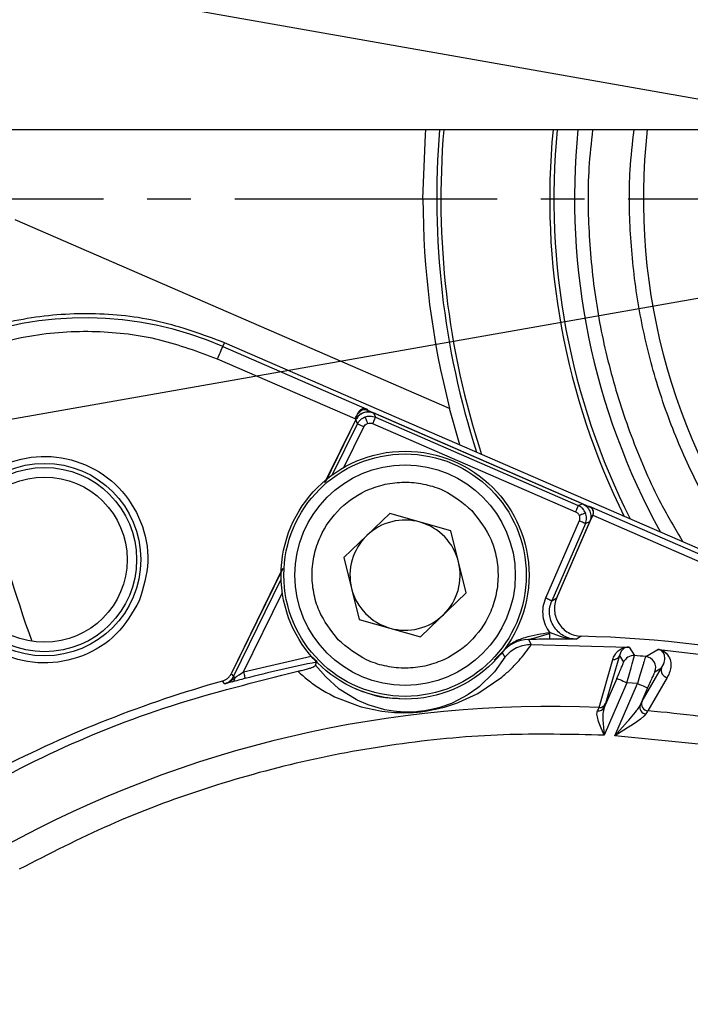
# Model space of a CAD drawing. Header units: millimetres. Extents: x 2719 to 13968, y 3953 to 13921.
# Tile 27 of 160: x 5120 to 5169, y 4874 to 4946. Entities that reach past the tile are written whole.
import ezdxf

# ---------------------------------------------------------------- set-up
doc = ezdxf.new("R2010")
doc.units = ezdxf.units.MM
doc.linetypes.add('CENTER2', pattern=[28.575, 19.05, -3.175, 3.175, -3.175])

msp = doc.modelspace()

# ---------------------------------------------------------------- linework, layer by layer
at = {"color": 30, "true_color": 0xf26722}
for q in [(3185.075, 5290.057), (3185.075, 4575.763)]:
    msp.add_line((5210.556, 4932.91), q, dxfattribs=at)
at = {"color": 7, "linetype": 'Continuous', "lineweight": 25}
for p, q in [((5149.564, 4932.91), (5149.743, 4937.579)), ((5149.743, 4937.579), (5149.77, 4937.923)), ((5149.564, 4932.91), (5150.564, 4932.91)), ((5151.494, 4917.686), (5119.958, 4931.385)), ((5134.791, 4921.615), (5134.859, 4921.772)), ((5134.859, 4921.772), (5134.919, 4921.91)), ((5134.919, 4921.91), (5134.969, 4922.025)), ((5134.969, 4922.025), (5135.006, 4922.11)), ((5135.006, 4922.11), (5135.03, 4922.164)), ((5135.03, 4922.164), (5135.038, 4922.185)), ((5135.038, 4922.185), (5135.157, 4922.457)), ((5135.038, 4922.185), (5145.5, 4917.64)), ((5227.739, 4882.24), (5135.157, 4922.457)), ((5134.64, 4921.268), (5134.717, 4921.445)), ((5144.638, 4916.925), (5134.64, 4921.268)), ((5134.717, 4921.445), (5134.791, 4921.615)), ((5145.5, 4917.64), (5145.529, 4917.561)), ((5145.529, 4917.561), (5161.617, 4910.572)), ((5152.242, 4915.035), (5151.494, 4917.686)), ((5144.679, 4916.881), (5142.426, 4912.28)), ((5144.7, 4916.873), (5142.454, 4912.299)), ((5144.812, 4916.567), (5144.7, 4916.873)), ((5144.859, 4917.382), (5144.881, 4917.322)), ((5145.364, 4917.065), (5145.368, 4917.054)), ((5145.368, 4917.054), (5145.379, 4917.026)), ((5145.379, 4917.026), (5145.395, 4916.982)), ((5145.395, 4916.982), (5145.416, 4916.923)), ((5145.416, 4916.923), (5145.442, 4916.853)), ((5145.442, 4916.853), (5145.472, 4916.773)), ((5145.472, 4916.773), (5145.504, 4916.686)), ((5145.984, 4916.759), (5145.947, 4916.673)), ((5145.975, 4917.358), (5146.108, 4917.043)), ((5161.148, 4910.767), (5145.975, 4917.358)), ((5146.018, 4916.837), (5145.984, 4916.759)), ((5146.048, 4916.906), (5146.018, 4916.837)), ((5146.073, 4916.963), (5146.048, 4916.906)), ((5146.092, 4917.006), (5146.073, 4916.963)), ((5146.103, 4917.033), (5146.092, 4917.006)), ((5146.108, 4917.043), (5146.103, 4917.033)), ((5146.108, 4917.043), (5160.838, 4910.645)), ((5144.822, 4916.562), (5144.812, 4916.567)), ((5144.848, 4916.549), (5144.822, 4916.562)), ((5144.89, 4916.529), (5144.848, 4916.549)), ((5144.946, 4916.501), (5144.89, 4916.529)), ((5145.014, 4916.468), (5144.946, 4916.501)), ((5145.091, 4916.43), (5145.014, 4916.468)), ((5145.174, 4916.389), (5145.091, 4916.43)), ((5145.261, 4916.347), (5145.174, 4916.389)), ((5145.504, 4916.686), (5145.537, 4916.596)), ((5145.947, 4916.673), (5145.909, 4916.585)), ((5145.909, 4916.585), (5160.638, 4910.186)), ((5160.714, 4910.36), (5160.677, 4910.275)), ((5160.748, 4910.439), (5160.714, 4910.36)), ((5160.778, 4910.508), (5160.748, 4910.439)), ((5160.803, 4910.565), (5160.778, 4910.508)), ((5160.821, 4910.608), (5160.803, 4910.565)), ((5160.833, 4910.635), (5160.821, 4910.608)), ((5160.838, 4910.645), (5160.833, 4910.635)), ((5160.838, 4910.645), (5161.148, 4910.767)), ((5161.617, 4910.572), (5161.64, 4910.582)), ((5161.64, 4910.582), (5227.622, 4881.92)), ((5147.148, 4910.06), (5143.826, 4906.852)), ((5151.587, 4908.787), (5147.148, 4910.06)), ((5160.677, 4910.275), (5160.638, 4910.186)), ((5160.994, 4909.947), (5160.904, 4909.911)), ((5161.08, 4909.98), (5160.994, 4909.947)), ((5161.159, 4910.012), (5161.08, 4909.98)), ((5161.229, 4910.039), (5161.159, 4910.012)), ((5161.287, 4910.062), (5161.229, 4910.039)), ((5161.331, 4910.079), (5161.287, 4910.062)), ((5161.358, 4910.09), (5161.331, 4910.079)), ((5161.369, 4910.095), (5161.358, 4910.09)), ((5161.752, 4909.605), (5161.888, 4909.919)), ((5161.877, 4909.915), (5161.888, 4909.919)), ((5161.888, 4909.919), (5161.892, 4909.927)), ((5161.892, 4909.927), (5226.972, 4881.657)), ((5160.898, 4909.529), (5158.459, 4903.915)), ((5161.356, 4909.33), (5158.918, 4903.716)), ((5159.274, 4903.944), (5161.666, 4909.452)), ((5160.986, 4909.49), (5160.898, 4909.529)), ((5161.071, 4909.453), (5160.986, 4909.49)), ((5161.15, 4909.419), (5161.071, 4909.453)), ((5161.219, 4909.389), (5161.15, 4909.419)), ((5161.276, 4909.364), (5161.219, 4909.389)), ((5161.319, 4909.346), (5161.276, 4909.364)), ((5161.346, 4909.334), (5161.319, 4909.346)), ((5161.356, 4909.33), (5161.346, 4909.334)), ((5161.666, 4909.452), (5161.356, 4909.33)), ((5152.704, 4904.306), (5151.587, 4908.787)), ((5143.826, 4906.852), (5144.943, 4902.371)), ((5139.378, 4906.057), (5135.636, 4898.413)), ((5139.372, 4906.022), (5135.636, 4898.412)), ((5149.382, 4901.098), (5152.704, 4904.306)), ((5158.548, 4903.877), (5158.459, 4903.915)), ((5158.918, 4903.716), (5159.274, 4903.944)), ((5158.633, 4903.84), (5158.548, 4903.877)), ((5158.711, 4903.806), (5158.633, 4903.84)), ((5158.781, 4903.776), (5158.711, 4903.806)), ((5158.838, 4903.751), (5158.781, 4903.776)), ((5158.881, 4903.732), (5158.838, 4903.751)), ((5158.908, 4903.721), (5158.881, 4903.732)), ((5158.918, 4903.716), (5158.908, 4903.721)), ((5144.943, 4902.371), (5149.382, 4901.098)), ((5157.624, 4901.01), (5157.938, 4901.091)), ((5157.938, 4901.091), (5158.748, 4901.347)), ((5158.748, 4901.347), (5158.796, 4901.408)), ((5158.796, 4901.408), (5159.463, 4901.163)), ((5159.463, 4901.163), (5159.742, 4901.073)), ((5159.743, 4901.075), (5159.95, 4901.021)), ((5159.949, 4901.019), (5160.22, 4900.966)), ((5161.055, 4901.148), (5160.707, 4900.921)), ((5157.223, 4900.911), (5157.41, 4900.539)), ((5157.41, 4900.539), (5157.421, 4900.539)), ((5157.421, 4900.539), (5164.441, 4900.364)), ((5157.538, 4900.989), (5157.624, 4901.01)), ((5160.707, 4900.921), (5159.806, 4900.924)), ((5160.22, 4900.966), (5160.707, 4900.921)), ((5164.265, 4900.316), (5164.228, 4900.3)), ((5164.532, 4900.358), (5164.913, 4899.736)), ((5136.528, 4898.559), (5141.453, 4899.699)), ((5141.453, 4899.699), (5141.878, 4899.305)), ((5154.731, 4899.398), (5155.333, 4900.009)), ((5155.516, 4899.628), (5154.751, 4898.568)), ((5155.333, 4900.009), (5155.312, 4899.969)), ((5155.312, 4899.969), (5155.516, 4899.628)), ((5163.829, 4899.742), (5162.825, 4896.258)), ((5163.963, 4900.067), (5163.829, 4899.742)), ((5163.829, 4899.742), (5164.123, 4899.257)), ((5163.98, 4900.09), (5163.963, 4900.067)), ((5164.11, 4900.225), (5163.98, 4900.09)), ((5164.138, 4900.247), (5164.11, 4900.225)), ((5164.228, 4900.3), (5164.138, 4900.247)), ((5165.732, 4899.674), (5166.613, 4900.194)), ((5166.7, 4900.187), (5171.795, 4899.567)), ((5166.908, 4900.08), (5166.895, 4900.09)), ((5166.988, 4900), (5166.909, 4900.081)), ((5167.002, 4899.982), (5166.988, 4900)), ((5167.084, 4899.825), (5167.002, 4899.981)), ((5167.015, 4900.078), (5167.227, 4899.921)), ((5167.09, 4899.809), (5167.084, 4899.825)), ((5167.123, 4899.49), (5167.09, 4899.809)), ((5141.773, 4899.05), (5141.839, 4899.267)), ((5142.477, 4898.214), (5141.773, 4899.05)), ((5162.345, 4895.962), (5163.344, 4899.446)), ((5164.678, 4898.856), (5164.757, 4899.14)), ((5164.757, 4899.14), (5164.875, 4899.573)), ((5165.544, 4899.082), (5165.356, 4898.453)), ((5166.892, 4898.851), (5167.043, 4899.142)), ((5167.043, 4899.142), (5167.052, 4899.166)), ((5167.052, 4899.166), (5167.075, 4899.235)), ((5167.075, 4899.235), (5167.099, 4899.327)), ((5167.099, 4899.327), (5167.123, 4899.477)), ((5167.123, 4899.477), (5167.124, 4899.49)), ((5135.636, 4898.412), (5135.801, 4898.214)), ((5135.801, 4898.214), (5135.804, 4898.212)), ((5135.804, 4898.212), (5135.81, 4898.209)), ((5135.81, 4898.209), (5135.82, 4898.204)), ((5135.82, 4898.204), (5135.834, 4898.198)), ((5135.834, 4898.198), (5135.851, 4898.189)), ((5135.851, 4898.189), (5135.872, 4898.179)), ((5135.872, 4898.179), (5135.895, 4898.167)), ((5135.895, 4898.167), (5135.922, 4898.154)), ((5135.922, 4898.154), (5136.051, 4898.24)), ((5136.051, 4898.24), (5136.217, 4898.351)), ((5136.217, 4898.351), (5136.528, 4898.559)), ((5136.528, 4898.559), (5136.552, 4898.466)), ((5136.552, 4898.466), (5136.576, 4898.376)), ((5136.576, 4898.376), (5136.597, 4898.293)), ((5136.597, 4898.293), (5136.617, 4898.22)), ((5136.617, 4898.22), (5136.632, 4898.16)), ((5136.632, 4898.16), (5136.644, 4898.115)), ((5142.525, 4898.165), (5142.477, 4898.214)), ((5143.431, 4897.359), (5142.525, 4898.165)), ((5153.558, 4896.995), (5155.301, 4898.186)), ((5154.685, 4898.491), (5153.635, 4897.475)), ((5154.751, 4898.568), (5154.685, 4898.491)), ((5155.301, 4898.186), (5155.34, 4898.218)), ((5164.371, 4897.77), (5164.58, 4898.507)), ((5164.58, 4898.507), (5164.678, 4898.856)), ((5165.318, 4898.325), (5165.14, 4897.715)), ((5165.356, 4898.453), (5165.318, 4898.325)), ((5165.469, 4896.425), (5166.892, 4898.851)), ((5167.3, 4898.159), (5165.885, 4895.732)), ((5166.401, 4898.558), (5166.892, 4898.851)), ((5135.174, 4897.692), (5135.01, 4897.89)), ((5135.174, 4897.692), (5135.394, 4897.773)), ((5135.429, 4897.757), (5135.174, 4897.692)), ((5135.394, 4897.773), (5135.578, 4897.877)), ((5135.727, 4897.833), (5135.429, 4897.757)), ((5135.578, 4897.877), (5135.922, 4898.154)), ((5136.644, 4898.115), (5136.652, 4898.087)), ((5136.652, 4898.087), (5136.654, 4898.076)), ((5153.635, 4897.475), (5153.539, 4897.399)), ((5163.637, 4898.088), (5162.715, 4895.964)), ((5164.371, 4897.77), (5162.716, 4893.96)), ((5163.491, 4893.918), (5165.14, 4897.715)), ((5163.637, 4898.088), (5163.654, 4898.081)), ((5163.654, 4898.081), (5163.697, 4898.063)), ((5163.697, 4898.063), (5163.765, 4898.033)), ((5163.765, 4898.033), (5163.857, 4897.993)), ((5163.857, 4897.993), (5163.967, 4897.945)), ((5163.967, 4897.945), (5164.093, 4897.89)), ((5164.093, 4897.89), (5164.229, 4897.831)), ((5164.229, 4897.831), (5164.371, 4897.77)), ((5165.14, 4897.715), (5164.371, 4897.77)), ((5165.14, 4897.715), (5165.282, 4897.653)), ((5165.282, 4897.653), (5165.418, 4897.594)), ((5165.418, 4897.594), (5165.544, 4897.54)), ((5165.544, 4897.54), (5165.655, 4897.491)), ((5165.655, 4897.491), (5165.746, 4897.452)), ((5165.746, 4897.452), (5165.815, 4897.422)), ((5143.026, 4896.814), (5143.146, 4896.754)), ((5143.146, 4896.754), (5144.998, 4896.034)), ((5143.492, 4897.313), (5143.431, 4897.359)), ((5144.705, 4896.551), (5143.492, 4897.313)), ((5152.783, 4896.869), (5151.733, 4896.318)), ((5152.169, 4896.348), (5153.497, 4896.962)), ((5152.852, 4896.912), (5152.783, 4896.869)), ((5153.539, 4897.399), (5152.852, 4896.912)), ((5153.497, 4896.962), (5153.558, 4896.995)), ((5165.874, 4897.396), (5165.327, 4896.138)), ((5165.815, 4897.422), (5165.858, 4897.403)), ((5165.858, 4897.403), (5165.874, 4897.396)), ((5144.787, 4896.51), (5144.705, 4896.551)), ((5145.594, 4896.158), (5144.787, 4896.51)), ((5144.998, 4896.034), (5145.087, 4896.009)), ((5145.648, 4896.138), (5145.594, 4896.158)), ((5146.73, 4895.824), (5145.648, 4896.138)), ((5151.625, 4896.272), (5150.864, 4895.996)), ((5151.133, 4896.006), (5152.077, 4896.313)), ((5151.733, 4896.318), (5151.625, 4896.272)), ((5152.077, 4896.313), (5152.169, 4896.348)), ((5165.327, 4896.138), (5165.469, 4896.425)), ((5145.087, 4896.009), (5146.45, 4895.719)), ((5146.45, 4895.719), (5146.579, 4895.7)), ((5146.579, 4895.7), (5147.491, 4895.613)), ((5146.802, 4895.808), (5146.73, 4895.824)), ((5147.423, 4895.704), (5146.802, 4895.808)), ((5147.631, 4895.68), (5147.423, 4895.704)), ((5147.491, 4895.613), (5147.7, 4895.603)), ((5148.215, 4895.64), (5147.631, 4895.68)), ((5148.633, 4895.638), (5148.215, 4895.64)), ((5148.697, 4895.64), (5148.633, 4895.638)), ((5149.09, 4895.66), (5148.697, 4895.64)), ((5149.159, 4895.644), (5149.245, 4895.652)), ((5149.874, 4895.733), (5150.084, 4895.768)), ((5150.696, 4895.946), (5150.191, 4895.82)), ((5150.864, 4895.996), (5150.696, 4895.946)), ((5150.995, 4895.969), (5151.133, 4896.006)), ((5162.63, 4895.546), (5162.626, 4895.047)), ((5162.715, 4895.964), (5162.63, 4895.546)), ((5164.499, 4895.049), (5164.988, 4895.633)), ((5165.607, 4895.336), (5165.345, 4895.122)), ((5165.749, 4895.504), (5165.607, 4895.336)), ((5162.5, 4894.469), (5162.313, 4894.957)), ((5162.626, 4895.047), (5162.64, 4894.802)), ((5162.64, 4894.802), (5162.664, 4894.511)), ((5163.491, 4893.918), (5164.414, 4894.952)), ((5164.414, 4894.952), (5164.499, 4895.049)), ((5164.77, 4894.72), (5164.481, 4894.535)), ((5165.09, 4894.937), (5164.77, 4894.72)), ((5165.345, 4895.122), (5165.09, 4894.937)), ((5162.59, 4894.256), (5162.5, 4894.469)), ((5162.716, 4893.96), (5162.59, 4894.256)), ((5162.664, 4894.511), (5162.716, 4893.96)), ((5164.14, 4894.322), (5163.491, 4893.918)), ((5170.044, 4893.262), (5163.491, 4893.918)), ((5164.481, 4894.535), (5164.14, 4894.322))]:
    msp.add_line(p, q, dxfattribs=at)
at = {"linetype": 'CENTER2'}
msp.add_line((4792.996, 4932.91), (5200.197, 4932.91), dxfattribs=at)
at = {"color": 8, "linetype": 'Continuous', "lineweight": 25}
for p, q in [((5143, 4912.877), (5144.812, 4916.567)), ((5143.814, 4913.4), (5145.261, 4916.347)), ((5159.254, 4903.876), (5161.877, 4909.915)), ((5135.801, 4898.214), (5139.271, 4905.282)), ((5136.528, 4898.559), (5139.355, 4904.318))]:
    msp.add_line(p, q, dxfattribs=at)
at = {"color": 7, "linetype": 'Continuous', "lineweight": 25}
for centre, radius in [((5148.265, 4905.579), 8.999), ((5148.265, 4905.579), 8.799), ((5122.089, 4906.706), 6.99), ((5122.089, 4906.706), 6.69), ((5148.265, 4905.579), 7.999), ((5122.089, 4906.706), 5.999)]:
    msp.add_circle(centre, radius, dxfattribs=at)
for centre, radius, start, end in [((5210.556, 4932.91), 59.992, 175.20734, 197.86263), ((5210.556, 4932.91), 59.692, 175.18264, 198.11645), ((5210.556, 4932.91), 51.793, 174.46005, 206.4383), ((5210.556, 4932.91), 51.493, 174.42493, 206.83655), ((5210.556, 4932.91), 49.993, 174.24005, 208.95586), ((5210.556, 4932.91), 44.994, 173.59411, 218.25238), ((5210.556, 4932.91), 60.992, 180, 194.45429), ((5125.051, 4899.194), 25.066, 66.52024, 156.52024), ((5210.556, 4932.91), 94.987, 193.2268, 199.77184), ((5148.265, 4905.579), 3.999, 73.99756, 133.99756), ((5148.265, 4905.579), 3.999, 13.99756, 73.99756), ((5148.265, 4905.579), 3.999, 133.99756, 193.99756), ((5148.265, 4905.579), 3.999, 313.99756, 13.99756), ((5148.265, 4905.579), 3.999, 193.99756, 253.99756), ((5148.265, 4905.579), 3.999, 253.99756, 313.99756), ((5158.767, 4813.69), 87.488, 44.53908, 88.5014), ((5157.268, 4898.412), 2.5, 91.02279, 141.46902), ((5158.767, 4813.69), 87.235, 90.01258, 91.01427), ((5163.374, 4899.942), 0.497, 266.54838, 336.22059), ((5164.857, 4898.938), 0.8, 85.92827, 156.50645), ((5158.767, 4813.69), 86.266, 85.36914, 85.9146), ((5165.667, 4898.877), 0.8, 336.55186, 85.33744), ((5158.767, 4813.69), 87.235, 101.1892, 104.68393), ((5167.352, 4898.657), 0.5, 157.07789, 264.02721), ((5158.767, 4813.69), 87.488, 105.75674, 117.28391), ((5135.586, 4898.139), 0.336, 294.68515, 2.64331), ((5158.767, 4813.69), 82.35, 87.50992, 118.81139), ((5162.37, 4896.458), 0.497, 267.10449, 336.22218), ((5165.8, 4895.995), 0.494, 163.22368, 264.02749), ((5165.93, 4896.23), 0.5, 157.08804, 264.82208), ((5162.317, 4896.167), 0.447, 259.79836, 332.95953), ((5158.767, 4813.69), 82.35, 82.40579, 85.04202)]:
    msp.add_arc(centre, radius, start, end, dxfattribs=at)
for points, knots in [([(5150.55, 4937.909), (5148.844, 4937.909), (5145.402, 4937.909), (5140.487, 4937.909), (5135.763, 4937.909), (5131.327, 4937.909), (5127.255, 4937.909), (5123.633, 4937.909), (5120.516, 4937.909), (5117.949, 4937.909), (5115.963, 4937.909), (5114.575, 4937.909), (5113.724, 4937.909), (5113.62, 4937.909), (5113.569, 4937.909)], [0, 0, 0, 0, 0.079953, 0.161362, 0.244133, 0.328885, 0.414212, 0.5, 0.585782, 0.671109, 0.755868, 0.838631, 0.920044, 1, 1, 1, 1]), ([(5227.554, 4937.909), (5227.478, 4937.909), (5227.324, 4937.909), (5226.069, 4937.909), (5224.039, 4937.909), (5221.176, 4937.909), (5217.557, 4937.909), (5213.265, 4937.909), (5208.418, 4937.909), (5203.099, 4937.909), (5197.327, 4937.909), (5191.103, 4937.909), (5184.483, 4937.909), (5177.607, 4937.909), (5170.622, 4937.909), (5163.695, 4937.909), (5156.948, 4937.909), (5152.667, 4937.909), (5150.55, 4937.909)], [0, 0, 0, 0, 0.060905, 0.123157, 0.186341, 0.25, 0.313659, 0.376842, 0.439094, 0.5, 0.560906, 0.623157, 0.686341, 0.75, 0.813659, 0.876842, 0.939094, 1, 1, 1, 1]), ([(5135.157, 4922.457), (5133.597, 4923.032), (5130.476, 4924.181), (5125.483, 4924.706), (5120.501, 4924.315), (5115.688, 4922.94), (5111.232, 4920.659), (5107.323, 4917.545), (5104.032, 4913.754), (5102.536, 4910.784), (5101.788, 4909.299)], [0, 0, 0, 0, 0.125, 0.25, 0.375, 0.5, 0.625, 0.75, 0.875, 1, 1, 1, 1]), ([(5134.64, 4921.268), (5133.263, 4921.781), (5130.426, 4922.839), (5126.585, 4923.297), (5123.409, 4923.247), (5120.154, 4922.857), (5116.16, 4921.743), (5112.481, 4919.831), (5109.836, 4917.894), (5107.48, 4915.763), (5104.985, 4912.807), (5103.634, 4910.098), (5102.978, 4908.783)], [0, 0, 0, 0, 0.116478, 0.239932, 0.304301, 0.368684, 0.5, 0.631316, 0.695685, 0.760068, 0.883522, 1, 1, 1, 1]), ([(5145.5, 4917.64), (5145.437, 4917.658), (5145.331, 4917.687), (5145.153, 4917.656), (5144.983, 4917.574), (5144.897, 4917.441), (5144.859, 4917.382)], [0, 0, 0, 0, 0.295457, 0.500297, 0.774944, 1, 1, 1, 1]), ([(5144.881, 4917.322), (5144.915, 4917.376), (5144.984, 4917.484), (5145.153, 4917.582), (5145.346, 4917.618), (5145.468, 4917.58), (5145.529, 4917.561)], [0, 0, 0, 0, 0.250003, 0.500007, 0.750001, 1, 1, 1, 1]), ([(5144.638, 4916.925), (5144.68, 4917.01), (5144.758, 4917.17), (5144.826, 4917.314), (5144.859, 4917.382)], [0, 0, 0, 0, 0.529592, 1, 1, 1, 1]), ([(5144.679, 4916.881), (5144.71, 4916.938), (5144.774, 4917.051), (5144.909, 4917.193), (5145.067, 4917.31), (5145.187, 4917.36), (5145.247, 4917.385)], [0, 0, 0, 0, 0.25, 0.499996, 0.750004, 1, 1, 1, 1]), ([(5145.252, 4917.371), (5145.139, 4917.316), (5144.906, 4917.204), (5144.77, 4916.985), (5144.7, 4916.873)], [0, 0, 0, 0, 0.487294, 1, 1, 1, 1]), ([(5144.812, 4916.567), (5144.843, 4916.623), (5144.905, 4916.733), (5145.037, 4916.873), (5145.189, 4916.989), (5145.306, 4917.04), (5145.364, 4917.065)], [0, 0, 0, 0, 0.25, 0.500002, 0.749995, 1, 1, 1, 1]), ([(5145.247, 4917.385), (5145.307, 4917.402), (5145.426, 4917.437), (5145.614, 4917.445), (5145.8, 4917.423), (5145.917, 4917.38), (5145.975, 4917.358)], [0, 0, 0, 0, 0.25, 0.500003, 0.750004, 1, 1, 1, 1]), ([(5145.975, 4917.358), (5145.852, 4917.394), (5145.612, 4917.466), (5145.37, 4917.402), (5145.252, 4917.371)], [0, 0, 0, 0, 0.51194, 1, 1, 1, 1]), ([(5145.364, 4917.065), (5145.425, 4917.083), (5145.547, 4917.121), (5145.738, 4917.131), (5145.929, 4917.11), (5146.048, 4917.066), (5146.108, 4917.043)], [0, 0, 0, 0, 0.249997, 0.499997, 0.750003, 1, 1, 1, 1]), ([(5145.261, 4916.347), (5145.295, 4916.402), (5145.363, 4916.511), (5145.479, 4916.568), (5145.537, 4916.596)], [0, 0, 0, 0, 0.500403, 1, 1, 1, 1]), ([(5145.537, 4916.596), (5145.599, 4916.612), (5145.724, 4916.644), (5145.847, 4916.605), (5145.909, 4916.585)], [0, 0, 0, 0, 0.5003676, 1, 1, 1, 1]), ([(5115.211, 4909.694), (5115.706, 4910.549), (5116.695, 4912.26), (5119.28, 4913.858), (5122.218, 4914.401), (5125.155, 4913.763), (5127.625, 4912.051), (5129.234, 4909.534), (5129.83, 4906.554), (5129.255, 4904.663), (5128.967, 4903.718)], [0, 0, 0, 0, 0.125, 0.25, 0.375, 0.5, 0.625, 0.75, 0.875, 1, 1, 1, 1]), ([(5143.41, 4900.891), (5142.885, 4901.564), (5142.078, 4902.6), (5141.591, 4904.315), (5141.468, 4905.697), (5141.637, 4907.079), (5142.201, 4908.757), (5143.464, 4910.551), (5145.301, 4911.751), (5146.998, 4912.256), (5148.385, 4912.376), (5149.761, 4912.204), (5151.459, 4911.658), (5152.466, 4910.815), (5153.12, 4910.267)], [0, 0, 0, 0, 0.119729, 0.184181, 0.25, 0.31582, 0.380272, 0.5, 0.619729, 0.684181, 0.75, 0.81582, 0.880272, 1, 1, 1, 1]), ([(5161.369, 4910.095), (5161.31, 4910.208), (5161.219, 4910.38), (5161.018, 4910.553), (5160.898, 4910.614), (5160.838, 4910.645)], [0, 0, 0, 0, 0.485209, 0.739183, 1, 1, 1, 1]), ([(5161.148, 4910.767), (5161.262, 4910.701), (5161.49, 4910.569), (5161.701, 4910.226), (5161.782, 4909.83), (5161.705, 4909.578), (5161.666, 4909.452)], [0, 0, 0, 0, 0.249999, 0.499999, 0.75, 1, 1, 1, 1]), ([(5161.617, 4910.572), (5161.675, 4910.539), (5161.789, 4910.473), (5161.894, 4910.302), (5161.934, 4910.104), (5161.896, 4909.978), (5161.877, 4909.915)], [0, 0, 0, 0, 0.2499983, 0.4999998, 0.7499992, 1, 1, 1, 1]), ([(5161.64, 4910.582), (5161.691, 4910.552), (5161.792, 4910.493), (5161.883, 4910.358), (5161.924, 4910.227), (5161.933, 4910.124), (5161.924, 4910.022), (5161.902, 4909.958), (5161.892, 4909.927)], [0, 0, 0, 0, 0.2635839, 0.5302032, 0.6643023, 0.7856092, 0.8964882, 1, 1, 1, 1]), ([(5128.967, 4903.718), (5128.473, 4902.863), (5127.484, 4901.152), (5124.899, 4899.554), (5121.961, 4899.012), (5119.024, 4899.649), (5116.553, 4901.361), (5114.944, 4903.878), (5114.348, 4906.858), (5114.924, 4908.749), (5115.211, 4909.694)], [0, 0, 0, 0, 0.125, 0.25, 0.375, 0.5, 0.625, 0.75, 0.875, 1, 1, 1, 1]), ([(5153.12, 4910.267), (5153.645, 4909.594), (5154.452, 4908.558), (5154.939, 4906.843), (5155.062, 4905.461), (5154.893, 4904.079), (5154.329, 4902.401), (5153.066, 4900.607), (5151.229, 4899.407), (5149.532, 4898.902), (5148.145, 4898.782), (5146.769, 4898.954), (5145.071, 4899.5), (5144.065, 4900.343), (5143.41, 4900.891)], [0, 0, 0, 0, 0.119728, 0.18418, 0.25, 0.31582, 0.380272, 0.5, 0.619729, 0.684181, 0.75, 0.81582, 0.880272, 1, 1, 1, 1]), ([(5160.638, 4910.186), (5160.696, 4910.154), (5160.812, 4910.088), (5160.874, 4909.97), (5160.904, 4909.911)], [0, 0, 0, 0, 0.50042, 1, 1, 1, 1]), ([(5160.904, 4909.911), (5160.922, 4909.847), (5160.958, 4909.719), (5160.918, 4909.592), (5160.898, 4909.529)], [0, 0, 0, 0, 0.5004, 1, 1, 1, 1]), ([(5161.356, 4909.33), (5161.379, 4909.394), (5161.425, 4909.52), (5161.454, 4909.783), (5161.403, 4909.971), (5161.369, 4910.095)], [0, 0, 0, 0, 0.260817, 0.514792, 1, 1, 1, 1]), ([(5158.459, 4903.915), (5158.386, 4903.705), (5158.241, 4903.283), (5158.245, 4902.608), (5158.406, 4901.953), (5158.649, 4901.581), (5158.771, 4901.394)], [0, 0, 0, 0, 0.249871, 0.500601, 0.750352, 1, 1, 1, 1]), ([(5159.274, 4903.944), (5159.219, 4903.79), (5159.11, 4903.482), (5159.097, 4902.988), (5159.188, 4902.503), (5159.344, 4902.216), (5159.421, 4902.072)], [0, 0, 0, 0, 0.25, 0.5, 0.75, 1, 1, 1, 1]), ([(5159.069, 4901.844), (5158.99, 4901.987), (5158.833, 4902.274), (5158.737, 4902.759), (5158.755, 4903.253), (5158.863, 4903.562), (5158.918, 4903.716)], [0, 0, 0, 0, 0.249799, 0.499289, 0.7498, 1, 1, 1, 1]), ([(5160.707, 4900.921), (5160.544, 4900.936), (5160.218, 4900.967), (5159.761, 4901.158), (5159.36, 4901.449), (5159.166, 4901.713), (5159.069, 4901.844)], [0, 0, 0, 0, 0.24996, 0.500579, 0.750136, 1, 1, 1, 1]), ([(5159.421, 4902.072), (5159.519, 4901.941), (5159.713, 4901.679), (5160.115, 4901.391), (5160.568, 4901.195), (5160.893, 4901.164), (5161.055, 4901.148)], [0, 0, 0, 0, 0.25, 0.5, 0.749999, 1, 1, 1, 1]), ([(5158.771, 4901.394), (5158.164, 4901.302), (5157.236, 4901.16), (5156.024, 4900.713), (5155.563, 4900.244), (5155.333, 4900.009)], [0, 0, 0, 0, 0.4863172, 0.7431608, 1, 1, 1, 1]), ([(5158.748, 4901.347), (5158.748, 4901.291), (5158.748, 4901.177), (5158.748, 4901.041), (5158.748, 4900.946), (5158.748, 4900.932), (5158.748, 4900.925)], [0, 0, 0, 0, 0.249988, 0.500026, 0.750037, 1, 1, 1, 1]), ([(5158.796, 4901.408), (5158.795, 4901.406), (5158.792, 4901.403), (5158.784, 4901.398), (5158.776, 4901.396), (5158.771, 4901.394)], [0, 0, 0, 0, 0.209935, 0.441836, 1, 1, 1, 1]), ([(5155.34, 4898.218), (5155.556, 4898.407), (5156.005, 4898.8), (5156.535, 4899.369), (5157.012, 4899.954), (5157.279, 4900.336), (5157.421, 4900.539)], [0, 0, 0, 0, 0.240943, 0.500056, 0.735154, 1, 1, 1, 1]), ([(5157.41, 4900.539), (5157.24, 4900.528), (5156.878, 4900.504), (5156.541, 4900.366), (5156.363, 4900.292)], [0, 0, 0, 0, 0.468574, 1, 1, 1, 1]), ([(5157.223, 4900.911), (5157.223, 4900.912), (5157.224, 4900.913), (5157.246, 4900.918), (5157.341, 4900.941), (5157.453, 4900.968), (5157.538, 4900.989)], [0, 0, 0, 0, 0.070647, 0.149183, 0.351053, 1, 1, 1, 1]), ([(5159.806, 4900.924), (5159.641, 4900.925), (5159.309, 4900.925), (5158.936, 4900.925), (5158.748, 4900.925)], [0, 0, 0, 0, 0.49821, 1, 1, 1, 1]), ([(5163.344, 4899.446), (5163.363, 4899.504), (5163.4, 4899.615), (5163.476, 4899.778), (5163.594, 4899.952), (5163.782, 4900.141), (5164.021, 4900.284), (5164.289, 4900.358), (5164.414, 4900.363), (5164.441, 4900.364)], [0, 0, 0, 0, 0.17758, 0.338478, 0.500208, 0.720699, 0.93777, 0.986264, 1, 1, 1, 1]), ([(5164.532, 4900.358), (5164.526, 4900.358), (5164.514, 4900.359), (5164.49, 4900.359), (5164.441, 4900.358), (5164.343, 4900.345), (5164.299, 4900.329), (5164.265, 4900.316)], [0, 0, 0, 0, 0.022921, 0.047926, 0.109764, 0.301168, 1, 1, 1, 1]), ([(5164.441, 4900.364), (5164.46, 4900.363), (5164.485, 4900.361), (5164.516, 4900.359), (5164.527, 4900.358), (5164.532, 4900.358)], [0, 0, 0, 0, 0.5659812, 0.7955725, 1, 1, 1, 1]), ([(5141.453, 4899.699), (5141.499, 4899.647), (5141.591, 4899.541), (5141.7, 4899.422), (5141.771, 4899.345), (5141.81, 4899.301), (5141.835, 4899.273), (5141.838, 4899.269), (5141.839, 4899.267)], [0, 0, 0, 0, 0.250175, 0.500973, 0.635929, 0.766756, 0.884584, 1, 1, 1, 1]), ([(5156.363, 4900.292), (5156.201, 4900.204), (5155.883, 4900.028), (5155.637, 4899.761), (5155.516, 4899.628)], [0, 0, 0, 0, 0.506297, 1, 1, 1, 1]), ([(5164.875, 4899.573), (5164.887, 4899.619), (5164.91, 4899.71), (5164.912, 4899.728), (5164.913, 4899.736)], [0, 0, 0, 0, 0.505776, 1, 1, 1, 1]), ([(5165.732, 4899.674), (5165.72, 4899.643), (5165.702, 4899.596), (5165.625, 4899.35), (5165.571, 4899.173), (5165.544, 4899.082)], [0, 0, 0, 0, 0.479258, 0.734578, 1, 1, 1, 1]), ([(5166.895, 4900.091), (5166.867, 4900.108), (5166.825, 4900.134), (5166.76, 4900.164), (5166.702, 4900.18), (5166.66, 4900.188), (5166.633, 4900.192), (5166.62, 4900.193), (5166.613, 4900.194)], [0, 0, 0, 0, 0.5304228, 0.7884598, 0.9043976, 0.955786, 0.9786744, 1, 1, 1, 1]), ([(5166.613, 4900.194), (5166.626, 4900.193), (5166.652, 4900.191), (5166.683, 4900.188), (5166.7, 4900.187)], [0, 0, 0, 0, 0.484361, 1, 1, 1, 1]), ([(5166.7, 4900.187), (5166.729, 4900.181), (5166.797, 4900.167), (5166.913, 4900.13), (5166.972, 4900.1), (5167.015, 4900.078)], [0, 0, 0, 0, 0.162841, 0.378733, 1, 1, 1, 1]), ([(5167.227, 4899.921), (5167.336, 4899.764), (5167.556, 4899.449), (5167.568, 4899.006), (5167.509, 4898.574), (5167.37, 4898.297), (5167.3, 4898.159)], [0, 0, 0, 0, 0.25159, 0.50304, 0.752383, 1, 1, 1, 1]), ([(5140.928, 4898.706), (5141.05, 4898.737), (5141.327, 4898.81), (5141.507, 4898.875), (5141.665, 4898.943), (5141.749, 4899.002), (5141.765, 4899.034), (5141.773, 4899.05)], [0, 0, 0, 0, 0.120865, 0.275475, 0.498108, 0.749014, 1, 1, 1, 1]), ([(5163.637, 4898.088), (5163.701, 4898.235), (5163.828, 4898.528), (5163.963, 4898.85), (5164.046, 4899.05), (5164.091, 4899.163), (5164.12, 4899.24), (5164.122, 4899.251), (5164.123, 4899.257)], [0, 0, 0, 0, 0.249542, 0.498753, 0.624173, 0.749022, 0.874484, 1, 1, 1, 1]), ([(5114.079, 4888.172), (5116.848, 4889.712), (5122.387, 4892.793), (5131.259, 4896.298), (5137.407, 4897.835), (5140.482, 4898.603)], [0, 0, 0, 0, 0.333333, 0.666667, 1, 1, 1, 1]), ([(5135.01, 4897.89), (5135.076, 4897.914), (5135.208, 4897.96), (5135.382, 4898.08), (5135.532, 4898.23), (5135.601, 4898.352), (5135.636, 4898.413)], [0, 0, 0, 0, 0.250002, 0.499997, 0.749999, 1, 1, 1, 1]), ([(5135.801, 4898.214), (5135.766, 4898.153), (5135.697, 4898.03), (5135.547, 4897.881), (5135.373, 4897.761), (5135.24, 4897.715), (5135.174, 4897.692)], [0, 0, 0, 0, 0.250181, 0.500177, 0.750075, 1, 1, 1, 1]), ([(5140.482, 4898.603), (5140.506, 4898.608), (5140.554, 4898.619), (5140.652, 4898.64), (5140.801, 4898.674), (5140.877, 4898.693), (5140.928, 4898.706)], [0, 0, 0, 0, 0.112628, 0.227282, 0.484194, 1, 1, 1, 1]), ([(5140.482, 4898.603), (5140.718, 4898.392), (5141.187, 4897.975), (5142.009, 4897.375), (5142.688, 4897), (5143.026, 4896.814)], [0, 0, 0, 0, 0.338103, 0.669706, 1, 1, 1, 1]), ([(5166.401, 4898.558), (5166.397, 4898.553), (5166.389, 4898.541), (5166.34, 4898.442), (5166.237, 4898.219), (5166.066, 4897.836), (5165.938, 4897.543), (5165.874, 4897.396)], [0, 0, 0, 0, 0.125159, 0.251103, 0.50087, 0.750175, 1, 1, 1, 1]), ([(5136.654, 4898.076), (5136.486, 4898.032), (5136.151, 4897.944), (5135.868, 4897.87), (5135.727, 4897.833)], [0, 0, 0, 0, 0.501138, 1, 1, 1, 1]), ([(5144.656, 4897.341), (5145.261, 4897.106), (5146.306, 4896.7), (5147.422, 4896.653), (5147.892, 4896.633)], [0, 0, 0, 0, 0.579285, 1, 1, 1, 1]), ([(5162.825, 4896.258), (5162.816, 4896.23), (5162.798, 4896.174), (5162.743, 4896.035), (5162.715, 4895.964)], [0, 0, 0, 0, 0.497946, 1, 1, 1, 1]), ([(5164.988, 4895.633), (5165.065, 4895.732), (5165.202, 4895.907), (5165.289, 4896.068), (5165.327, 4896.138)], [0, 0, 0, 0, 0.566189, 1, 1, 1, 1]), ([(5147.7, 4895.603), (5147.898, 4895.598), (5148.201, 4895.591), (5148.716, 4895.608), (5149.016, 4895.632), (5149.159, 4895.644)], [0, 0, 0, 0, 0.4958126, 0.7599738, 1, 1, 1, 1]), ([(5149.689, 4895.728), (5149.59, 4895.714), (5149.39, 4895.686), (5149.19, 4895.669), (5149.09, 4895.66)], [0, 0, 0, 0, 0.499372, 1, 1, 1, 1]), ([(5149.245, 4895.652), (5149.347, 4895.663), (5149.562, 4895.687), (5149.767, 4895.717), (5149.874, 4895.733)], [0, 0, 0, 0, 0.479671, 1, 1, 1, 1]), ([(5150.191, 4895.82), (5150.112, 4895.804), (5149.962, 4895.772), (5149.777, 4895.742), (5149.689, 4895.728)], [0, 0, 0, 0, 0.528257, 1, 1, 1, 1]), ([(5150.084, 4895.768), (5150.257, 4895.801), (5150.603, 4895.867), (5150.864, 4895.935), (5150.995, 4895.969)], [0, 0, 0, 0, 0.499151, 1, 1, 1, 1]), ([(5162.313, 4894.957), (5162.268, 4895.109), (5162.201, 4895.339), (5162.192, 4895.586), (5162.223, 4895.681), (5162.238, 4895.728)], [0, 0, 0, 0, 0.500349, 0.754381, 1, 1, 1, 1]), ([(5162.238, 4895.728), (5162.265, 4895.784), (5162.318, 4895.895), (5162.336, 4895.94), (5162.345, 4895.962)], [0, 0, 0, 0, 0.506257, 1, 1, 1, 1]), ([(5165.885, 4895.732), (5165.87, 4895.71), (5165.842, 4895.667), (5165.78, 4895.559), (5165.749, 4895.504)], [0, 0, 0, 0, 0.492093, 1, 1, 1, 1]), ([(5162.716, 4893.96), (5160.277, 4894.016), (5155.387, 4894.128), (5148.054, 4893.445), (5140.79, 4892.141), (5133.682, 4890.152), (5126.783, 4887.573), (5122.43, 4885.343), (5120.259, 4884.23)], [0, 0, 0, 0, 0.1658475, 0.3325698, 0.4999999, 0.6674191, 0.834147, 1, 1, 1, 1])]:
    msp.add_open_spline(points, degree=3, knots=knots, dxfattribs=at)
at = {"color": 8, "linetype": 'Continuous', "lineweight": 25}
for points, knots in [([(5161.88, 4937.909), (5161.776, 4936.988), (5161.488, 4934.427), (5161.57, 4930.154), (5162.087, 4925.158), (5163.146, 4920.205), (5164.718, 4915.397), (5166.474, 4911.301), (5167.883, 4908.927), (5168.431, 4908.003)], [0, 0, 0, 0, 0.089158, 0.247951, 0.410106, 0.572278, 0.734432, 0.896604, 1, 1, 1, 1]), ([(5173.455, 4905.821), (5172.895, 4906.579), (5171.414, 4908.583), (5169.436, 4912.156), (5167.511, 4916.461), (5166.053, 4920.985), (5165.054, 4925.632), (5164.568, 4930.323), (5164.495, 4934.437), (5164.78, 4936.943), (5164.889, 4937.909)], [0, 0, 0, 0, 0.083076, 0.219674, 0.359164, 0.498669, 0.638158, 0.777663, 0.914246, 1, 1, 1, 1])]:
    msp.add_open_spline(points, degree=3, knots=knots, dxfattribs=at)

doc.saveas('drawing.dxf')
